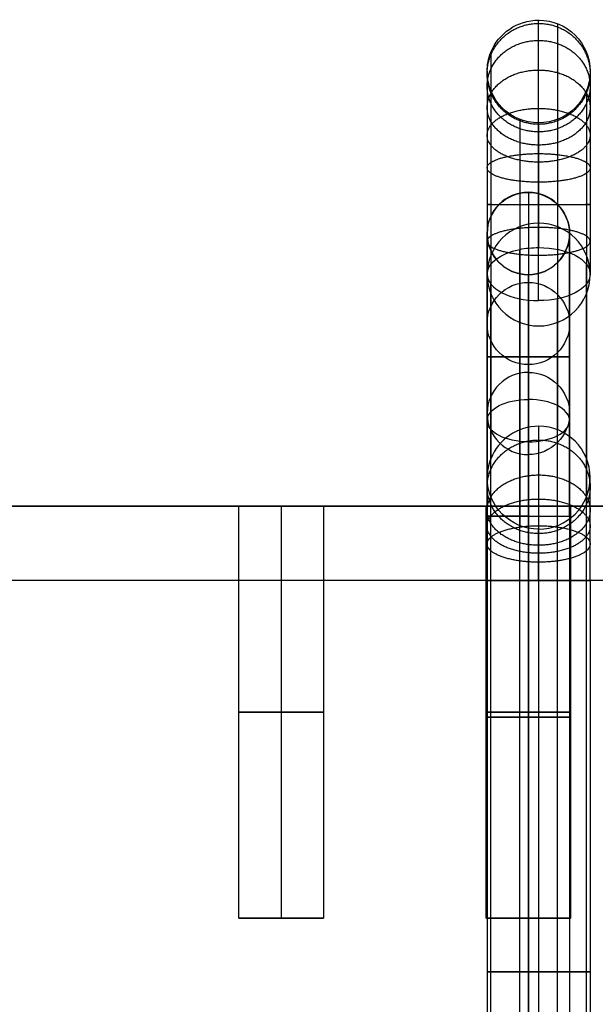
# Model space of a CAD drawing. Header units: millimetres. Extents: x -417 to 417, y -220 to 218.
# Tile 18 of 21: x 365 to 393, y 170 to 218. Entities that reach past the tile are written whole.
import ezdxf

# ---------------------------------------------------------------- set-up
doc = ezdxf.new("R2010")
doc.units = ezdxf.units.MM
doc.layers.add('Défaut', color=7, linetype='Continuous', true_color=0x000000)

msp = doc.modelspace()

# ---------------------------------------------------------------- linework, layer by layer
at = {"layer": 'Défaut'}
for p, q in [((391.42, 217.41, 551.696), (391.42, 197.695, 262.502)), ((388.176, 216.009, 551.792), (388.176, 196.294, 262.597)), ((392.824, 214.173, 551.917), (392.824, 194.458, 262.723)), ((389.58, 212.772, 552.012), (389.58, 193.057, 262.818)), ((388, 198.492, 777.661), (388, 207.224, 928.649)), ((388, 198.492, 972.661), (388, 207.224, 1123.649)), ((392, 198.492, 777.661), (392, 207.224, 928.649)), ((392, 198.492, 972.661), (392, 207.224, 1123.649)), ((389.58, -213.484, 303.55), (389.58, 206.456, 555.876)), ((392.824, -214.208, 304.754), (392.824, 205.733, 557.079)), ((388.176, -215.156, 306.331), (388.176, 204.785, 558.657)), ((391.42, -215.879, 307.535), (391.42, 204.061, 559.86)), ((388, 198.144, 934.139), (388, -8.075, 810.236)), ((388, 198.144, 1129.139), (388, -8.075, 1005.236)), ((392, 198.144, 934.139), (392, -8.075, 810.236)), ((392, 198.144, 1129.139), (392, -8.075, 1005.236)), ((390, 197.114, 935.853), (390, -9.105, 811.95)), ((390, 197.114, 1130.853), (390, -9.105, 1006.95)), ((375.95, 194, 773), (-375.95, 194, 773)), ((375.95, 194, 968), (-375.95, 194, 968)), ((378, 194, 770.95), (378, 174, 770.95)), ((378, 194, 775.05), (378, 174, 775.05)), ((378, 194, 965.95), (378, 174, 965.95)), ((378, 194, 970.05), (378, 174, 970.05)), ((387.95, 194, 773), (380.05, 194, 773)), ((387.95, 194, 968), (380.05, 194, 968)), ((390, 194, 770.95), (390, 174, 770.95)), ((390, 194, 775.05), (390, 174, 775.05)), ((390, 194, 965.95), (390, 174, 965.95)), ((390, 194, 970.05), (390, 174, 970.05)), ((400, 194, 773), (392.05, 194, 773)), ((400, 194, 968), (392.05, 194, 968)), ((390, 174, 774.95), (390, 193.5, 774.95)), ((390, 174, 770.95), (390, 193.5, 770.95)), ((390, 174, 969.95), (390, 193.5, 969.95)), ((390, 174, 965.95), (390, 193.5, 965.95)), ((388, 190.388, 258), (388, 152.394, 258)), ((390.5, 190.388, 260.5), (390.5, 152.394, 260.5)), ((390.5, 190.388, 255.5), (390.5, 152.394, 255.5)), ((393, 190.388, 258), (393, 152.394, 258)), ((380.05, 174, 773), (375.95, 174, 773)), ((380.05, 174, 968), (375.95, 174, 968)), ((378, 174, 775.05), (378, 174, 770.95)), ((378, 174, 970.05), (378, 174, 965.95)), ((392.05, 174, 773), (387.95, 174, 773)), ((392.05, 174, 968), (387.95, 174, 968)), ((388, 174, 772.95), (392, 174, 772.95)), ((388, 174, 967.95), (392, 174, 967.95)), ((390, 174, 770.95), (390, 174, 774.95)), ((390, 174, 775.05), (390, 174, 770.95)), ((390, 174, 965.95), (390, 174, 969.95)), ((390, 174, 970.05), (390, 174, 965.95))]:
    msp.add_line(p, q, dxfattribs=at)
at = {"layer": 'Défaut', "extrusion": (0, -0.068015, -0.997684)}
msp.add_circle((390.5, -177.059, -420.273), 2.5, dxfattribs=at)
at = {"layer": 'Défaut', "extrusion": (0, -1, 0)}
msp.add_circle((390.5, 258, -171.391), 2.5, dxfattribs=at)
at = {"layer": 'Défaut', "extrusion": (3.93742e-14, -0.068015, -0.997684)}
msp.add_arc((390.5, -177.059, -565.206), 2.5, 201.6, 270, dxfattribs=at)
at = {"layer": 'Défaut', "extrusion": (7.33676e-14, -0.068015, -0.997684)}
msp.add_arc((390.5, -177.059, -565.206), 2.5, 270, 0, dxfattribs=at)
at = {"layer": 'Défaut', "extrusion": (-3.21809e-13, -0.068015, -0.997684)}
msp.add_arc((390.5, -177.059, -565.206), 2.5, 180, 201.6, dxfattribs=at)
at = {"layer": 'Défaut', "extrusion": (8.48403e-14, -0.068015, -0.997684)}
msp.add_arc((390.5, -177.059, -565.206), 2.5, 90, 180, dxfattribs=at)
at = {"layer": 'Défaut', "extrusion": (2.76116e-14, -0.068015, -0.997684)}
msp.add_arc((390.5, -177.059, -565.206), 2.5, 360, 90, dxfattribs=at)
at = {"layer": 'Défaut'}
for centre, start, end in [((390, 207.234, 928.995), 90, 270), ((390, 207.234, 1123.995), 90, 270), ((390, 207.234, 928.995), 270, 90), ((390, 207.234, 1123.995), 270, 90)]:
    msp.add_arc(centre, 2, start, end, dxfattribs=at)
at = {"layer": 'Défaut', "extrusion": (0, -0.057738, -0.998332)}
for centre, start, end in [((390, -153.26, -939.065), 90, 270), ((390, -142.001, -1133.739), 90, 270), ((390, -153.26, -939.065), 270, 90), ((390, -142.001, -1133.739), 270, 90), ((390, -153.26, -863.445), 90, 270), ((390, -142.001, -1058.119), 90, 270), ((390, -153.26, -863.445), 270, 90), ((390, -142.001, -1058.119), 270, 90), ((390, -153.26, -787.825), 270, 90), ((390, -142.001, -982.499), 270, 90)]:
    msp.add_arc(centre, 2, start, end, dxfattribs=at)
at = {"layer": 'Défaut', "extrusion": (1, 0, 0)}
for centre, radius, start, end in [((201.234, 928.995, 390), 8, 0, 120.9987), ((201.234, 928.995, 390), 8, 356.69, 0), ((201.234, 1123.995, 390), 8, 0, 120.9987), ((201.234, 1123.995, 390), 8, 356.69, 360), ((201.234, 928.995, 388), 6, 0, 120.9987), ((201.234, 928.995, 388), 6, 356.69, 0), ((201.234, 1123.995, 388), 6, 0, 120.9987), ((201.234, 1123.995, 388), 6, 356.69, 0), ((201.234, 928.995, 392), 6, 356.69, 0), ((201.234, 928.995, 392), 6, 0, 120.9987), ((201.234, 1123.995, 392), 6, 356.69, 0), ((201.234, 1123.995, 392), 6, 0, 120.9987), ((193.5, 777.95, 390), 7, 270, 356.69), ((193.5, 972.95, 390), 7, 270, 356.69), ((193.5, 777.95, 388), 5, 270, 356.69), ((193.5, 972.95, 388), 5, 270, 356.69), ((193.5, 777.95, 392), 5, 270, 356.69), ((193.5, 972.95, 392), 5, 270, 356.69), ((193.5, 777.95, 390), 3, 270, 356.69), ((193.5, 972.95, 390), 3, 270, 356.69)]:
    msp.add_arc(centre, radius, start, end, dxfattribs=at)
at = {"layer": 'Défaut', "extrusion": (6.90211e-13, -0.857167, -0.515038)}
msp.add_arc((390.5, 372.47, -463.264), 2.5, 248.4, 270, dxfattribs=at)
at = {"layer": 'Défaut', "extrusion": (5.02261e-13, -0.857167, -0.515038)}
msp.add_arc((390.5, 372.47, -463.264), 2.5, 270, 0, dxfattribs=at)
at = {"layer": 'Défaut', "extrusion": (7.05352e-13, -0.857167, -0.515038)}
msp.add_arc((390.5, 372.47, -463.264), 2.5, 180, 248.4, dxfattribs=at)
at = {"layer": 'Défaut', "extrusion": (-8.28551e-13, 0.857167, 0.515038)}
msp.add_arc((-390.5, 372.47, 463.264), 2.5, 0, 90, dxfattribs=at)
at = {"layer": 'Défaut', "extrusion": (-1, 0, 0)}
for centre, radius, start, end in [((-201.234, 928.995, -390), 4, 59.0013, 180), ((-201.234, 928.995, -390), 4, 180, 183.31), ((-201.234, 1123.995, -390), 4, 59.0013, 180), ((-201.234, 1123.995, -390), 4, 180, 183.31), ((-193.5, 777.95, -390), 3, 183.31, 270), ((-193.5, 972.95, -390), 3, 183.31, 270)]:
    msp.add_arc(centre, radius, start, end, dxfattribs=at)
at = {"layer": 'Défaut', "extrusion": (3.25275e-13, -0.857167, -0.515038)}
msp.add_arc((390.5, 372.47, -463.264), 2.5, 0, 90, dxfattribs=at)
at = {"layer": 'Défaut', "extrusion": (0, -1, 0)}
for centre, radius, start, end in [((390, 934.995, -201.234), 2, 90, 270), ((390, 1129.995, -201.234), 2, 90, 270), ((390, 934.995, -201.234), 2, 270, 90), ((390, 1129.995, -201.234), 2, 270, 90), ((390, 772.95, -193.5), 2, 180, 270), ((390, 772.95, -193.5), 2, 90, 180), ((390, 967.95, -193.5), 2, 180, 270), ((390, 967.95, -193.5), 2, 90, 180), ((390, 772.95, -193.5), 2, 270, 0), ((390, 967.95, -193.5), 2, 270, 0), ((390.5, 258, -190.388), 2.5, 90, 270), ((390.5, 258, -190.388), 2.5, 0, 90), ((390.5, 258, -190.388), 2.5, 270, 0), ((378, 773, -184), 2.05, 180, 0), ((378, 773, -184), 2.05, 0, 180), ((378, 968, -184), 2.05, 180, 0), ((378, 968, -184), 2.05, 0, 180), ((390, 773, -184), 2.05, 180, 0), ((390, 773, -184), 2.05, 0, 180), ((390, 968, -184), 2.05, 180, 0), ((390, 968, -184), 2.05, 0, 180), ((390, 772.95, -183.75), 2, 0, 180), ((390, 772.95, -183.75), 2, 180, 0), ((390, 967.95, -183.75), 2, 0, 180), ((390, 967.95, -183.75), 2, 180, 0), ((390, 772.95, -174), 2, 0, 180), ((390, 772.95, -174), 2, 180, 0), ((390, 967.95, -174), 2, 0, 180), ((390, 967.95, -174), 2, 180, 0)]:
    msp.add_arc(centre, radius, start, end, dxfattribs=at)
at = {"layer": 'Défaut', "extrusion": (0, 0.057738, 0.998332)}
for centre in [(-390, -153.26, 787.825), (-390, -142.001, 982.499)]:
    msp.add_arc(centre, 2, 270, 90, dxfattribs=at)
at = {"layer": 'Défaut', "extrusion": (0, -0.857179, -0.515019)}
for centre in [(390, 698.676, -650.944), (390, 865.826, -751.373)]:
    msp.add_arc(centre, 2, 90, 270, dxfattribs=at)
at = {"layer": 'Défaut', "extrusion": (0, 0.857179, 0.515019)}
for centre in [(-390, 698.676, 650.944), (-390, 865.826, 751.373)]:
    msp.add_arc(centre, 2, 90, 270, dxfattribs=at)
at = {"layer": 'Défaut', "extrusion": (-4.31599e-14, 0.068015, 0.997684)}
msp.add_arc((-390.5, -177.059, 275.34), 2.5, 270, 338.4, dxfattribs=at)
at = {"layer": 'Défaut', "extrusion": (-4.54203e-14, 0.068015, 0.997684)}
msp.add_arc((-390.5, -177.059, 275.34), 2.5, 180, 270, dxfattribs=at)
at = {"layer": 'Défaut', "extrusion": (-4.36986e-14, 0.068015, 0.997684)}
msp.add_arc((-390.5, -177.059, 275.34), 2.5, 338.4, 360, dxfattribs=at)
at = {"layer": 'Défaut', "extrusion": (4.45907e-14, -0.068015, -0.997684)}
msp.add_arc((390.5, -177.059, -275.34), 2.5, 90, 180, dxfattribs=at)
at = {"layer": 'Défaut', "extrusion": (-4.45284e-14, 0.068015, 0.997684)}
msp.add_arc((-390.5, -177.059, 275.34), 2.5, 90, 180, dxfattribs=at)
at = {"layer": 'Défaut', "extrusion": (0, 1, 0)}
for centre in [(-390, 772.95, 193.5), (-390, 967.95, 193.5)]:
    msp.add_arc(centre, 2, 90, 180, dxfattribs=at)
at = {"layer": 'Défaut'}
for points, knots in [([(390.5, 203.971, 560.011), (390.5, 204.658, 560.424), (390.5, 206.173, 561.078), (390.5, 208.642, 561.413), (390.5, 211.109, 561.058), (390.5, 213.358, 560.066), (390.5, 215.266, 558.515), (390.5, 216.705, 556.481), (390.5, 217.532, 554.13), (390.5, 217.64, 552.484), (390.5, 217.585, 551.684)], [-14.169444, -14.169444, -14.169444, -14.169444, -12.43176, -10.627083, -8.822406, -7.084722, -5.347038, -3.542361, -1.737684, 0, 0, 0, 0]), ([(388, 215.091, 551.854), (388, 215.131, 552.432), (388, 215.053, 553.621), (388, 214.456, 555.319), (388, 213.416, 556.788), (388, 212.038, 557.908), (388, 210.413, 558.624), (388, 208.632, 558.88), (388, 206.849, 558.638), (388, 205.755, 558.166), (388, 205.259, 557.868)], [0, 0, 0, 0, 1.737684, 3.542361, 5.347038, 7.084722, 8.822406, 10.627083, 12.43176, 14.169444, 14.169444, 14.169444, 14.169444]), ([(393, 215.091, 551.854), (393, 215.131, 552.432), (393, 215.053, 553.621), (393, 214.456, 555.319), (393, 213.416, 556.788), (393, 212.038, 557.908), (393, 210.413, 558.624), (393, 208.632, 558.88), (393, 206.849, 558.638), (393, 205.755, 558.166), (393, 205.259, 557.868)], [0, 0, 0, 0, 1.737684, 3.542361, 5.347038, 7.084722, 8.822406, 10.627083, 12.43176, 14.169444, 14.169444, 14.169444, 14.169444]), ([(390.5, 212.597, 552.024), (390.5, 212.621, 552.38), (390.5, 212.573, 553.112), (390.5, 212.206, 554.156), (390.5, 211.566, 555.06), (390.5, 210.718, 555.75), (390.5, 209.718, 556.191), (390.5, 208.622, 556.348), (390.5, 207.525, 556.199), (390.5, 206.852, 555.909), (390.5, 206.546, 555.725)], [0, 0, 0, 0, 1.737684, 3.542361, 5.347038, 7.084722, 8.822406, 10.627083, 12.43176, 14.169444, 14.169444, 14.169444, 14.169444]), ([(390.5, 197.87, 262.49), (390.5, 197.809, 261.587), (390.5, 197.338, 259.737), (390.5, 195.926, 257.778), (390.5, 194.371, 256.59), (390.5, 192.679, 255.754), (390.5, 191.292, 255.499), (390.5, 190.388, 255.5)], [-7.513632, -7.513632, -7.513632, -7.513632, -5.703901, -3.756816, -2.773958, -1.80973, 0, 0, 0, 0]), ([(388, 190.388, 258), (388, 190.991, 258), (388, 191.915, 258.169), (388, 193.043, 258.726), (388, 194.08, 259.518), (388, 195.021, 260.824), (388, 195.335, 262.058), (388, 195.376, 262.66)], [0, 0, 0, 0, 1.80973, 2.773958, 3.756816, 5.703901, 7.513632, 7.513632, 7.513632, 7.513632]), ([(393, 190.388, 258), (393, 190.991, 258), (393, 191.915, 258.169), (393, 193.043, 258.726), (393, 194.08, 259.518), (393, 195.021, 260.824), (393, 195.335, 262.058), (393, 195.376, 262.66)], [0, 0, 0, 0, 1.80973, 2.773958, 3.756816, 5.703901, 7.513632, 7.513632, 7.513632, 7.513632]), ([(390.5, 190.388, 260.5), (390.5, 190.689, 260.5), (390.5, 191.151, 260.585), (390.5, 191.715, 260.863), (390.5, 192.234, 261.259), (390.5, 192.704, 261.912), (390.5, 192.861, 262.529), (390.5, 192.882, 262.83)], [0, 0, 0, 0, 1.80973, 2.773958, 3.756816, 5.703901, 7.513632, 7.513632, 7.513632, 7.513632])]:
    msp.add_open_spline(points, degree=3, knots=knots, dxfattribs=at)
for points, knots in [([(390.5, 212.527, 553.088), (388, 212.527, 553.088), (388, 214.978, 553.583), (388, 217.428, 554.078), (390.5, 217.428, 554.078)], [7.853982, 7.853982, 7.853982, 11.780972, 11.780972, 15.707963, 15.707963, 15.707963]), ([(390.5, 217.428, 554.078), (393, 217.428, 554.078), (393, 214.978, 553.583), (393, 212.527, 553.088), (390.5, 212.527, 553.088)], [0, 0, 0, 3.926991, 3.926991, 7.853982, 7.853982, 7.853982]), ([(390.5, 212.16, 554.133), (388, 212.16, 554.133), (388, 214.381, 555.28), (388, 216.602, 556.428), (390.5, 216.602, 556.428)], [7.853982, 7.853982, 7.853982, 11.780972, 11.780972, 15.707963, 15.707963, 15.707963]), ([(390.5, 216.602, 556.428), (393, 216.602, 556.428), (393, 214.381, 555.28), (393, 212.16, 554.133), (390.5, 212.16, 554.133)], [0, 0, 0, 3.926991, 3.926991, 7.853982, 7.853982, 7.853982]), ([(390.5, 211.521, 555.036), (388, 211.521, 555.036), (388, 213.342, 556.749), (388, 215.164, 558.461), (390.5, 215.164, 558.461)], [7.853982, 7.853982, 7.853982, 11.780972, 11.780972, 15.707963, 15.707963, 15.707963]), ([(390.5, 215.164, 558.461), (393, 215.164, 558.461), (393, 213.342, 556.749), (393, 211.521, 555.036), (390.5, 211.521, 555.036)], [0, 0, 0, 3.926991, 3.926991, 7.853982, 7.853982, 7.853982]), ([(390.5, 210.693, 555.709), (388, 210.693, 555.709), (388, 211.998, 557.842), (388, 213.302, 559.974), (390.5, 213.302, 559.974)], [7.853982, 7.853982, 7.853982, 11.780972, 11.780972, 15.707963, 15.707963, 15.707963]), ([(390.5, 213.302, 559.974), (393, 213.302, 559.974), (393, 211.998, 557.842), (393, 210.693, 555.709), (390.5, 210.693, 555.709)], [0, 0, 0, 3.926991, 3.926991, 7.853982, 7.853982, 7.853982]), ([(390.5, 209.718, 556.139), (388, 209.718, 556.139), (388, 210.412, 558.54), (388, 211.107, 560.942), (390.5, 211.107, 560.942)], [7.853982, 7.853982, 7.853982, 11.780972, 11.780972, 15.707963, 15.707963, 15.707963]), ([(390.5, 211.107, 560.942), (393, 211.107, 560.942), (393, 210.412, 558.54), (393, 209.718, 556.139), (390.5, 209.718, 556.139)], [0, 0, 0, 3.926991, 3.926991, 7.853982, 7.853982, 7.853982]), ([(390.5, 208.622, 556.296), (388, 208.622, 556.296), (388, 208.632, 558.796), (388, 208.642, 561.296), (390.5, 208.642, 561.296)], [7.853982, 7.853982, 7.853982, 11.780972, 11.780972, 15.707963, 15.707963, 15.707963]), ([(390.5, 208.642, 561.296), (393, 208.642, 561.296), (393, 208.632, 558.796), (393, 208.622, 556.296), (390.5, 208.622, 556.296)], [0, 0, 0, 3.926991, 3.926991, 7.853982, 7.853982, 7.853982]), ([(390.5, 207.525, 556.148), (388, 207.525, 556.148), (388, 206.849, 558.554), (388, 206.174, 560.961), (390.5, 206.174, 560.961)], [7.853982, 7.853982, 7.853982, 11.780972, 11.780972, 15.707963, 15.707963, 15.707963]), ([(390.5, 206.174, 560.961), (393, 206.174, 560.961), (393, 206.849, 558.554), (393, 207.525, 556.148), (390.5, 207.525, 556.148)], [0, 0, 0, 3.926991, 3.926991, 7.853982, 7.853982, 7.853982]), ([(390.5, 192.66, 261.958), (388, 192.66, 261.958), (388, 194.932, 260.916), (388, 197.205, 259.873), (390.5, 197.205, 259.873)], [7.853982, 7.853982, 7.853982, 11.780972, 11.780972, 15.707963, 15.707963, 15.707963]), ([(390.5, 197.205, 259.873), (393, 197.205, 259.873), (393, 194.932, 260.916), (393, 192.66, 261.958), (390.5, 192.66, 261.958)], [0, 0, 0, 3.926991, 3.926991, 7.853982, 7.853982, 7.853982]), ([(390.5, 192.094, 261.173), (388, 192.094, 261.173), (388, 193.801, 259.346), (388, 195.508, 257.519), (390.5, 195.508, 257.519)], [7.853982, 7.853982, 7.853982, 11.780972, 11.780972, 15.707963, 15.707963, 15.707963]), ([(390.5, 195.508, 257.519), (393, 195.508, 257.519), (393, 193.801, 259.346), (393, 192.094, 261.173), (390.5, 192.094, 261.173)], [0, 0, 0, 3.926991, 3.926991, 7.853982, 7.853982, 7.853982]), ([(390.5, 191.704, 260.875), (388, 191.704, 260.875), (388, 193.021, 258.75), (388, 194.338, 256.625), (390.5, 194.338, 256.625)], [7.853982, 7.853982, 7.853982, 11.780972, 11.780972, 15.707963, 15.707963, 15.707963]), ([(390.5, 194.338, 256.625), (393, 194.338, 256.625), (393, 193.021, 258.75), (393, 191.704, 260.875), (390.5, 191.704, 260.875)], [0, 0, 0, 3.926991, 3.926991, 7.853982, 7.853982, 7.853982]), ([(375.95, 194, 773), (375.95, 194, 770.95), (378, 194, 770.95), (380.05, 194, 770.95), (380.05, 194, 773)], [-8.2, -8.2, -8.2, -4.1, -4.1, 0, 0, 0]), ([(380.05, 194, 773), (380.05, 194, 775.05), (378, 194, 775.05), (375.95, 194, 775.05), (375.95, 194, 773)], [-8.2, -8.2, -8.2, -4.1, -4.1, 0, 0, 0]), ([(375.95, 194, 968), (375.95, 194, 965.95), (378, 194, 965.95), (380.05, 194, 965.95), (380.05, 194, 968)], [-8.2, -8.2, -8.2, -4.1, -4.1, 0, 0, 0]), ([(380.05, 194, 968), (380.05, 194, 970.05), (378, 194, 970.05), (375.95, 194, 970.05), (375.95, 194, 968)], [-8.2, -8.2, -8.2, -4.1, -4.1, 0, 0, 0]), ([(387.95, 194, 773), (387.95, 194, 770.95), (390, 194, 770.95), (392.05, 194, 770.95), (392.05, 194, 773)], [-8.2, -8.2, -8.2, -4.1, -4.1, 0, 0, 0]), ([(392.05, 194, 773), (392.05, 194, 775.05), (390, 194, 775.05), (387.95, 194, 775.05), (387.95, 194, 773)], [-8.2, -8.2, -8.2, -4.1, -4.1, 0, 0, 0]), ([(387.95, 194, 968), (387.95, 194, 965.95), (390, 194, 965.95), (392.05, 194, 965.95), (392.05, 194, 968)], [-8.2, -8.2, -8.2, -4.1, -4.1, 0, 0, 0]), ([(392.05, 194, 968), (392.05, 194, 970.05), (390, 194, 970.05), (387.95, 194, 970.05), (387.95, 194, 968)], [-8.2, -8.2, -8.2, -4.1, -4.1, 0, 0, 0]), ([(390.5, 191.273, 260.662), (388, 191.273, 260.662), (388, 192.158, 258.324), (388, 193.043, 255.986), (390.5, 193.043, 255.986)], [7.853982, 7.853982, 7.853982, 11.780972, 11.780972, 15.707963, 15.707963, 15.707963]), ([(390.5, 193.043, 255.986), (393, 193.043, 255.986), (393, 192.158, 258.324), (393, 191.273, 260.662), (390.5, 191.273, 260.662)], [0, 0, 0, 3.926991, 3.926991, 7.853982, 7.853982, 7.853982]), ([(380.05, 174, 773), (380.05, 174, 770.95), (378, 174, 770.95), (375.95, 174, 770.95), (375.95, 174, 773)], [-8.2, -8.2, -8.2, -4.1, -4.1, 0, 0, 0]), ([(375.95, 174, 773), (375.95, 174, 775.05), (378, 174, 775.05), (380.05, 174, 775.05), (380.05, 174, 773)], [-8.2, -8.2, -8.2, -4.1, -4.1, 0, 0, 0]), ([(380.05, 174, 968), (380.05, 174, 965.95), (378, 174, 965.95), (375.95, 174, 965.95), (375.95, 174, 968)], [-8.2, -8.2, -8.2, -4.1, -4.1, 0, 0, 0]), ([(375.95, 174, 968), (375.95, 174, 970.05), (378, 174, 970.05), (380.05, 174, 970.05), (380.05, 174, 968)], [-8.2, -8.2, -8.2, -4.1, -4.1, 0, 0, 0]), ([(392.05, 174, 773), (392.05, 174, 770.95), (390, 174, 770.95), (387.95, 174, 770.95), (387.95, 174, 773)], [-8.2, -8.2, -8.2, -4.1, -4.1, 0, 0, 0]), ([(387.95, 174, 773), (387.95, 174, 775.05), (390, 174, 775.05), (392.05, 174, 775.05), (392.05, 174, 773)], [-8.2, -8.2, -8.2, -4.1, -4.1, 0, 0, 0]), ([(392.05, 174, 968), (392.05, 174, 965.95), (390, 174, 965.95), (387.95, 174, 965.95), (387.95, 174, 968)], [-8.2, -8.2, -8.2, -4.1, -4.1, 0, 0, 0]), ([(387.95, 174, 968), (387.95, 174, 970.05), (390, 174, 970.05), (392.05, 174, 970.05), (392.05, 174, 968)], [-8.2, -8.2, -8.2, -4.1, -4.1, 0, 0, 0])]:
    msp.add_rational_spline(points, [1, 0.707106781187, 1, 0.707106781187, 1], degree=2, knots=knots, dxfattribs=at)
for points in [[(390, 209.221, 928.534), (390, 204.855, 853.04), (390, 200.488, 777.546)], [(390, 209.221, 1123.534), (390, 204.855, 1048.04), (390, 200.488, 972.546)], [(390, 196.495, 777.777), (390, 200.861, 853.271), (390, 205.227, 928.764)], [(390, 196.495, 972.777), (390, 200.861, 1048.271), (390, 205.227, 1123.764)], [(390, 199.174, 932.424), (390, 96.064, 870.473), (390, -7.045, 808.522)], [(390, 199.174, 1127.424), (390, 96.064, 1065.473), (390, -7.045, 1003.522)], [(390, -9.105, 811.95), (390, 94.004, 873.902), (390, 197.114, 935.853)], [(390, -9.105, 1006.95), (390, 94.004, 1068.902), (390, 197.114, 1130.853)], [(400, 194, 765), (0, 194, 765), (-400, 194, 765)], [(-400, 194, 781), (0, 194, 781), (400, 194, 781)], [(400, 194, 960), (0, 194, 960), (-400, 194, 960)], [(-400, 194, 976), (0, 194, 976), (400, 194, 976)], [(375.95, 174, 773), (375.95, 184, 773), (375.95, 194, 773)], [(375.95, 174, 968), (375.95, 184, 968), (375.95, 194, 968)], [(380.05, 194, 773), (380.05, 184, 773), (380.05, 174, 773)], [(380.05, 194, 968), (380.05, 184, 968), (380.05, 174, 968)], [(387.95, 174, 773), (387.95, 184, 773), (387.95, 194, 773)], [(387.95, 174, 968), (387.95, 184, 968), (387.95, 194, 968)], [(392.05, 194, 773), (392.05, 184, 773), (392.05, 174, 773)], [(392.05, 194, 968), (392.05, 184, 968), (392.05, 174, 968)], [(388, 174, 772.95), (388, 183.75, 772.95), (388, 193.5, 772.95)], [(388, 174, 967.95), (388, 183.75, 967.95), (388, 193.5, 967.95)], [(392, 193.5, 772.95), (392, 183.75, 772.95), (392, 174, 772.95)], [(392, 193.5, 967.95), (392, 183.75, 967.95), (392, 174, 967.95)], [(-400, 190.394, 266), (0, 190.394, 266), (400, 190.394, 266)], [(-400, 190.394, 250), (0, 190.394, 250), (400, 190.394, 250)], [(-400, 190.394, 258), (0, 190.394, 258), (400, 190.394, 258)]]:
    msp.add_open_spline(points, degree=2, dxfattribs=at)

doc.saveas('drawing.dxf')
